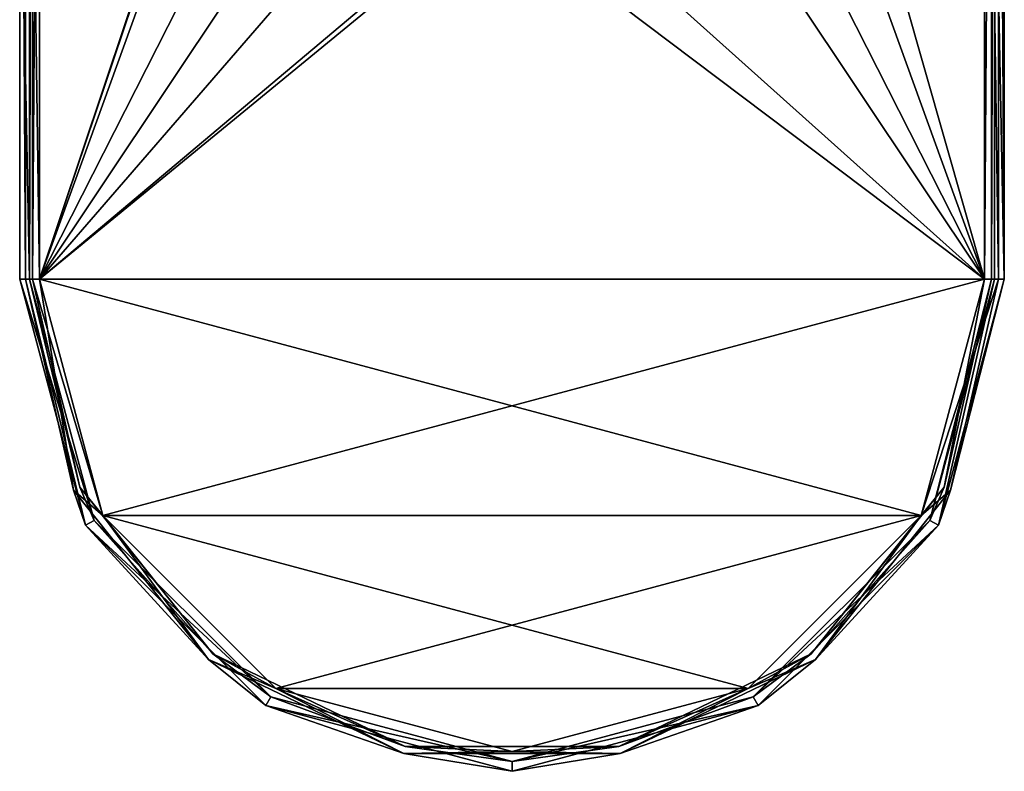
# Model space of a CAD drawing. Header units: millimetres. Extents: x -94 to 205, y -120 to 508.
# Tile 1 of 161: x -50 to 50, y -120 to -44. Entities that reach past the tile are written whole.
import ezdxf

# ---------------------------------------------------------------- set-up
doc = ezdxf.new("R2010")
doc.units = ezdxf.units.MM
doc.header["$LTSCALE"] = 65.185185
for name, color, linetype in [('1267', 7, 'CONTINUOUS'), ('1268', 7, 'CONTINUOUS'), ('1269', 7, 'CONTINUOUS'), ('1270', 7, 'CONTINUOUS'), ('1271', 7, 'CONTINUOUS'), ('1272', 7, 'CONTINUOUS'), ('1273', 7, 'CONTINUOUS'), ('1274', 7, 'CONTINUOUS'), ('1275', 7, 'CONTINUOUS'), ('1276', 7, 'CONTINUOUS'), ('1277', 7, 'CONTINUOUS'), ('1279', 7, 'CONTINUOUS'), ('1281', 7, 'CONTINUOUS'), ('1282', 7, 'CONTINUOUS'), ('1284', 7, 'CONTINUOUS')]:
    doc.layers.add(name, color=color, linetype=linetype)

msp = doc.modelspace()

# ---------------------------------------------------------------- linework, layer by layer
at = {"layer": '1267', "linetype": 'CONTINUOUS'}
for points in [[(-49, 30), (-49, 30, 5), (-49, -70, 5), (-49, 30)], [(-49, -20), (-49, 30), (-49, -70, 5), (-49, -20)], [(-49, -70), (-49, -20), (-49, -70, 5), (-49, -70)]]:
    msp.add_3dface(points, dxfattribs=at)
at = {"layer": '1268', "linetype": 'CONTINUOUS'}
for points in [[(49, -70), (49, -70, 5), (49, 30, 5), (49, -70)], [(49, -20), (49, -70), (49, 30, 5), (49, -20)]]:
    msp.add_3dface(points, dxfattribs=at)
at = {"layer": '1269', "linetype": 'CONTINUOUS'}
for points in [[(-50, -70, 5), (-50, 30, 5), (-50, -70), (-50, -70, 5)], [(-50, -70), (-50, 30, 5), (-50, -20), (-50, -70)]]:
    msp.add_3dface(points, dxfattribs=at)
at = {"layer": '1270', "linetype": 'CONTINUOUS'}
for points in [[(50, 30, 5), (50, -70, 5), (50, 30), (50, 30, 5)], [(50, 30), (50, -70, 5), (50, -20), (50, 30)], [(50, -20), (50, -70, 5), (50, -70), (50, -20)]]:
    msp.add_3dface(points, dxfattribs=at)
at = {"layer": '1271', "linetype": 'CONTINUOUS'}
for points in [[(-49, -20), (-49, -70), (-50, -20), (-49, -20)], [(-49, -70), (-50, -70), (-50, -20), (-49, -70)], [(49, -70), (49, -20), (50, -70), (49, -70)], [(49, -20), (50, -20), (50, -70), (49, -20)], [(-50, -70), (-49, -70), (-42.44, -94.5), (-50, -70)], [(-43.3, -95), (-50, -70), (-42.44, -94.5), (-43.3, -95)], [(49, -70), (43.3, -95), (42.44, -94.5), (49, -70)], [(49, -70), (50, -70), (43.3, -95), (49, -70)], [(-24.5, -112.44), (-43.3, -95), (-42.44, -94.5), (-24.5, -112.44)], [(42.44, -94.5), (43.3, -95), (24.5, -112.44), (42.44, -94.5)], [(-25, -113.3), (-43.3, -95), (-24.5, -112.44), (-25, -113.3)], [(43.3, -95), (25, -113.3), (24.5, -112.44), (43.3, -95)], [(0, -119), (-25, -113.3), (-24.5, -112.44), (0, -119)], [(24.5, -112.44), (25, -113.3), (0, -119), (24.5, -112.44)], [(0, -120), (-25, -113.3), (0, -119), (0, -120)], [(25, -113.3), (0, -120), (0, -119), (25, -113.3)]]:
    msp.add_3dface(points, dxfattribs=at)
at = {"layer": '1272', "linetype": 'CONTINUOUS'}
for points in [[(-48, -70, 6), (-48, 30, 6), (-25.68, -8.34, 6), (-48, -70, 6)], [(48, 30, 6), (48, -70, 6), (25.68, 8.34, 6), (48, 30, 6)], [(25.68, 8.34, 6), (48, -70, 6), (25.68, -8.34, 6), (25.68, 8.34, 6)], [(-15.87, -21.84, 6), (-48, -70, 6), (-25.68, -8.34, 6), (-15.87, -21.84, 6)], [(25.68, -8.34, 6), (48, -70, 6), (15.87, -21.84, 6), (25.68, -8.34, 6)], [(48, -70, 6), (-48, -70, 6), (-15.87, -21.84, 6), (48, -70, 6)], [(0, -27, 6), (48, -70, 6), (-15.87, -21.84, 6), (0, -27, 6)], [(15.87, -21.84, 6), (48, -70, 6), (0, -27, 6), (15.87, -21.84, 6)], [(-41.57, -94, 6), (-48, -70, 6), (41.57, -94, 6), (-41.57, -94, 6)], [(41.57, -94, 6), (-48, -70, 6), (48, -70, 6), (41.57, -94, 6)], [(-24, -111.57, 6), (-41.57, -94, 6), (24, -111.57, 6), (-24, -111.57, 6)], [(24, -111.57, 6), (-41.57, -94, 6), (41.57, -94, 6), (24, -111.57, 6)], [(0, -118, 6), (-24, -111.57, 6), (24, -111.57, 6), (0, -118, 6)]]:
    msp.add_3dface(points, dxfattribs=at)
at = {"layer": '1273', "linetype": 'CONTINUOUS'}
for points in [[(-48, -70, 7), (-19.74, 14.34, 7), (-48, 30, 7), (-48, -70, 7)], [(19.74, -14.34, 7), (48, -70, 7), (48, 30, 7), (19.74, -14.34, 7)], [(-24.4, 0, 7), (-19.74, 14.34, 7), (-48, -70, 7), (-24.4, 0, 7)], [(-19.74, -14.34, 7), (-24.4, 0, 7), (-48, -70, 7), (-19.74, -14.34, 7)], [(19.74, -14.34, 7), (7.54, -23.21, 7), (-48, -70, 7), (19.74, -14.34, 7)], [(48, -70, 7), (19.74, -14.34, 7), (-48, -70, 7), (48, -70, 7)], [(-7.54, -23.21, 7), (-19.74, -14.34, 7), (-48, -70, 7), (-7.54, -23.21, 7)], [(7.54, -23.21, 7), (-7.54, -23.21, 7), (-48, -70, 7), (7.54, -23.21, 7)], [(-41.57, -94, 7), (48, -70, 7), (-48, -70, 7), (-41.57, -94, 7)], [(41.57, -94, 7), (48, -70, 7), (-41.57, -94, 7), (41.57, -94, 7)], [(-24, -111.57, 7), (41.57, -94, 7), (-41.57, -94, 7), (-24, -111.57, 7)], [(24, -111.57, 7), (41.57, -94, 7), (-24, -111.57, 7), (24, -111.57, 7)], [(0, -118, 7), (24, -111.57, 7), (-24, -111.57, 7), (0, -118, 7)]]:
    msp.add_3dface(points, dxfattribs=at)
at = {"layer": '1274', "linetype": 'CONTINUOUS'}
for points in [[(48, -70, 6), (48, 30, 6), (48.71, 30, 5.71), (48, -70, 6)], [(48, -70, 6), (48.71, 30, 5.71), (48.71, -70, 5.71), (48, -70, 6)], [(49, 30, 5), (49, -70, 5), (48.71, -70, 5.71), (49, 30, 5)], [(48.71, 30, 5.71), (49, 30, 5), (48.71, -70, 5.71), (48.71, 30, 5.71)]]:
    msp.add_3dface(points, dxfattribs=at)
at = {"layer": '1275', "linetype": 'CONTINUOUS'}
for points in [[(-49, -70, 5), (-49, 30, 5), (-48.71, 30, 5.71), (-49, -70, 5)], [(-49, -70, 5), (-48.71, 30, 5.71), (-48.71, -70, 5.71), (-49, -70, 5)], [(-48, 30, 6), (-48, -70, 6), (-48.71, -70, 5.71), (-48, 30, 6)], [(-48.71, 30, 5.71), (-48, 30, 6), (-48.71, -70, 5.71), (-48.71, 30, 5.71)]]:
    msp.add_3dface(points, dxfattribs=at)
at = {"layer": '1276', "linetype": 'CONTINUOUS'}
for points in [[(-50, 30, 5), (-50, -70, 5), (-49.41, -70, 6.41), (-50, 30, 5)], [(-49.41, 30, 6.41), (-50, 30, 5), (-49.41, -70, 6.41), (-49.41, 30, 6.41)], [(-48, -70, 7), (-48, 30, 7), (-49.41, 30, 6.41), (-48, -70, 7)], [(-48, -70, 7), (-49.41, 30, 6.41), (-49.41, -70, 6.41), (-48, -70, 7)]]:
    msp.add_3dface(points, dxfattribs=at)
at = {"layer": '1277', "linetype": 'CONTINUOUS'}
for points in [[(48, 30, 7), (48, -70, 7), (49.41, -70, 6.41), (48, 30, 7)], [(49.41, 30, 6.41), (48, 30, 7), (49.41, -70, 6.41), (49.41, 30, 6.41)], [(50, -70, 5), (50, 30, 5), (49.41, 30, 6.41), (50, -70, 5)], [(50, -70, 5), (49.41, 30, 6.41), (49.41, -70, 6.41), (50, -70, 5)]]:
    msp.add_3dface(points, dxfattribs=at)
at = {"layer": '1279', "linetype": 'CONTINUOUS'}
for points in [[(-49, -70), (-49, -70, 5), (-42.44, -94.5, 5), (-49, -70)], [(-42.44, -94.5), (-49, -70), (-42.44, -94.5, 5), (-42.44, -94.5)], [(49, -70, 5), (49, -70), (42.44, -94.5), (49, -70, 5)], [(49, -70, 5), (42.44, -94.5), (42.44, -94.5, 5), (49, -70, 5)], [(-24.5, -112.44), (-42.44, -94.5), (-24.5, -112.44, 5), (-24.5, -112.44)], [(-24.5, -112.44, 5), (-42.44, -94.5), (-42.44, -94.5, 5), (-24.5, -112.44, 5)], [(42.44, -94.5), (24.5, -112.44), (42.44, -94.5, 5), (42.44, -94.5)], [(42.44, -94.5, 5), (24.5, -112.44), (24.5, -112.44, 5), (42.44, -94.5, 5)], [(0, -119), (-24.5, -112.44), (0, -119, 5), (0, -119)], [(0, -119, 5), (-24.5, -112.44), (-24.5, -112.44, 5), (0, -119, 5)], [(24.5, -112.44), (0, -119), (24.5, -112.44, 5), (24.5, -112.44)], [(24.5, -112.44, 5), (0, -119), (0, -119, 5), (24.5, -112.44, 5)]]:
    msp.add_3dface(points, dxfattribs=at)
at = {"layer": '1281', "linetype": 'CONTINUOUS'}
for points in [[(-50, -70, 5), (-50, -70), (-43.3, -95), (-50, -70, 5)], [(-50, -70, 5), (-43.3, -95), (-43.3, -95, 5), (-50, -70, 5)], [(50, -70), (50, -70, 5), (43.3, -95, 5), (50, -70)], [(43.3, -95), (50, -70), (43.3, -95, 5), (43.3, -95)], [(-43.3, -95), (-25, -113.3), (-43.3, -95, 5), (-43.3, -95)], [(-43.3, -95, 5), (-25, -113.3), (-25, -113.3, 5), (-43.3, -95, 5)], [(25, -113.3, 5), (43.3, -95), (43.3, -95, 5), (25, -113.3, 5)], [(25, -113.3), (43.3, -95), (25, -113.3, 5), (25, -113.3)], [(-25, -113.3), (0, -120), (-25, -113.3, 5), (-25, -113.3)], [(-25, -113.3, 5), (0, -120), (0, -120, 5), (-25, -113.3, 5)], [(0, -120), (25, -113.3), (0, -120, 5), (0, -120)], [(0, -120, 5), (25, -113.3), (25, -113.3, 5), (0, -120, 5)]]:
    msp.add_3dface(points, dxfattribs=at)
at = {"layer": '1282', "linetype": 'CONTINUOUS'}
for points in [[(-49, -70, 5), (-48.71, -70, 5.71), (-43.88, -91.13, 5.71), (-49, -70, 5)], [(-42.44, -94.5, 5), (-49, -70, 5), (-43.88, -91.13, 5.71), (-42.44, -94.5, 5)], [(-48, -70, 6), (-41.57, -94, 6), (-48.71, -70, 5.71), (-48, -70, 6)], [(-48.71, -70, 5.71), (-41.57, -94, 6), (-43.88, -91.13, 5.71), (-48.71, -70, 5.71)], [(41.57, -94, 6), (48, -70, 6), (43.88, -91.13, 5.71), (41.57, -94, 6)], [(48.71, -70, 5.71), (49, -70, 5), (42.44, -94.5, 5), (48.71, -70, 5.71)], [(48.71, -70, 5.71), (42.44, -94.5, 5), (43.88, -91.13, 5.71), (48.71, -70, 5.71)], [(48, -70, 6), (48.71, -70, 5.71), (43.88, -91.13, 5.71), (48, -70, 6)], [(-43.88, -91.13, 5.71), (-41.57, -94, 6), (-30.37, -108.08, 5.71), (-43.88, -91.13, 5.71)], [(-42.44, -94.5, 5), (-43.88, -91.13, 5.71), (-30.37, -108.08, 5.71), (-42.44, -94.5, 5)], [(30.37, -108.08, 5.71), (41.57, -94, 6), (43.88, -91.13, 5.71), (30.37, -108.08, 5.71)], [(42.44, -94.5, 5), (30.37, -108.08, 5.71), (43.88, -91.13, 5.71), (42.44, -94.5, 5)], [(-41.57, -94, 6), (-24, -111.57, 6), (-30.37, -108.08, 5.71), (-41.57, -94, 6)], [(24, -111.57, 6), (41.57, -94, 6), (30.37, -108.08, 5.71), (24, -111.57, 6)], [(-24.5, -112.44, 5), (-42.44, -94.5, 5), (-30.37, -108.08, 5.71), (-24.5, -112.44, 5)], [(42.44, -94.5, 5), (24.5, -112.44, 5), (30.37, -108.08, 5.71), (42.44, -94.5, 5)], [(-30.37, -108.08, 5.71), (-24, -111.57, 6), (-10.84, -117.49, 5.71), (-30.37, -108.08, 5.71)], [(-24.5, -112.44, 5), (-30.37, -108.08, 5.71), (-10.84, -117.49, 5.71), (-24.5, -112.44, 5)], [(10.84, -117.49, 5.71), (24, -111.57, 6), (30.37, -108.08, 5.71), (10.84, -117.49, 5.71)], [(24.5, -112.44, 5), (10.84, -117.49, 5.71), (30.37, -108.08, 5.71), (24.5, -112.44, 5)], [(-24, -111.57, 6), (0, -118, 6), (-10.84, -117.49, 5.71), (-24, -111.57, 6)], [(0, -118, 6), (24, -111.57, 6), (10.84, -117.49, 5.71), (0, -118, 6)], [(0, -119, 5), (-24.5, -112.44, 5), (-10.84, -117.49, 5.71), (0, -119, 5)], [(24.5, -112.44, 5), (0, -119, 5), (10.84, -117.49, 5.71), (24.5, -112.44, 5)], [(-10.84, -117.49, 5.71), (0, -118, 6), (10.84, -117.49, 5.71), (-10.84, -117.49, 5.71)], [(0, -119, 5), (-10.84, -117.49, 5.71), (10.84, -117.49, 5.71), (0, -119, 5)]]:
    msp.add_3dface(points, dxfattribs=at)
at = {"layer": '1284', "linetype": 'CONTINUOUS'}
for points in [[(-49.41, -70, 6.41), (-50, -70, 5), (-43.3, -95, 5), (-49.41, -70, 6.41)], [(-48, -70, 7), (-49.41, -70, 6.41), (-44.52, -91.44, 6.41), (-48, -70, 7)], [(-49.41, -70, 6.41), (-43.3, -95, 5), (-44.52, -91.44, 6.41), (-49.41, -70, 6.41)], [(-41.57, -94, 7), (-48, -70, 7), (-44.52, -91.44, 6.41), (-41.57, -94, 7)], [(48, -70, 7), (41.57, -94, 7), (49.41, -70, 6.41), (48, -70, 7)], [(49.41, -70, 6.41), (41.57, -94, 7), (44.52, -91.44, 6.41), (49.41, -70, 6.41)], [(43.3, -95, 5), (50, -70, 5), (44.52, -91.44, 6.41), (43.3, -95, 5)], [(50, -70, 5), (49.41, -70, 6.41), (44.52, -91.44, 6.41), (50, -70, 5)], [(-30.81, -108.63, 6.41), (-41.57, -94, 7), (-44.52, -91.44, 6.41), (-30.81, -108.63, 6.41)], [(-43.3, -95, 5), (-30.81, -108.63, 6.41), (-44.52, -91.44, 6.41), (-43.3, -95, 5)], [(44.52, -91.44, 6.41), (41.57, -94, 7), (30.81, -108.63, 6.41), (44.52, -91.44, 6.41)], [(43.3, -95, 5), (44.52, -91.44, 6.41), (30.81, -108.63, 6.41), (43.3, -95, 5)], [(-24, -111.57, 7), (-41.57, -94, 7), (-30.81, -108.63, 6.41), (-24, -111.57, 7)], [(41.57, -94, 7), (24, -111.57, 7), (30.81, -108.63, 6.41), (41.57, -94, 7)], [(-43.3, -95, 5), (-25, -113.3, 5), (-30.81, -108.63, 6.41), (-43.3, -95, 5)], [(25, -113.3, 5), (43.3, -95, 5), (30.81, -108.63, 6.41), (25, -113.3, 5)], [(-11, -118.18, 6.41), (-24, -111.57, 7), (-30.81, -108.63, 6.41), (-11, -118.18, 6.41)], [(-25, -113.3, 5), (-11, -118.18, 6.41), (-30.81, -108.63, 6.41), (-25, -113.3, 5)], [(30.81, -108.63, 6.41), (24, -111.57, 7), (11, -118.18, 6.41), (30.81, -108.63, 6.41)], [(25, -113.3, 5), (30.81, -108.63, 6.41), (11, -118.18, 6.41), (25, -113.3, 5)], [(0, -118, 7), (-24, -111.57, 7), (-11, -118.18, 6.41), (0, -118, 7)], [(24, -111.57, 7), (0, -118, 7), (11, -118.18, 6.41), (24, -111.57, 7)], [(-25, -113.3, 5), (0, -120, 5), (-11, -118.18, 6.41), (-25, -113.3, 5)], [(0, -120, 5), (25, -113.3, 5), (11, -118.18, 6.41), (0, -120, 5)], [(11, -118.18, 6.41), (0, -118, 7), (-11, -118.18, 6.41), (11, -118.18, 6.41)], [(0, -120, 5), (11, -118.18, 6.41), (-11, -118.18, 6.41), (0, -120, 5)]]:
    msp.add_3dface(points, dxfattribs=at)

doc.saveas('drawing.dxf')
